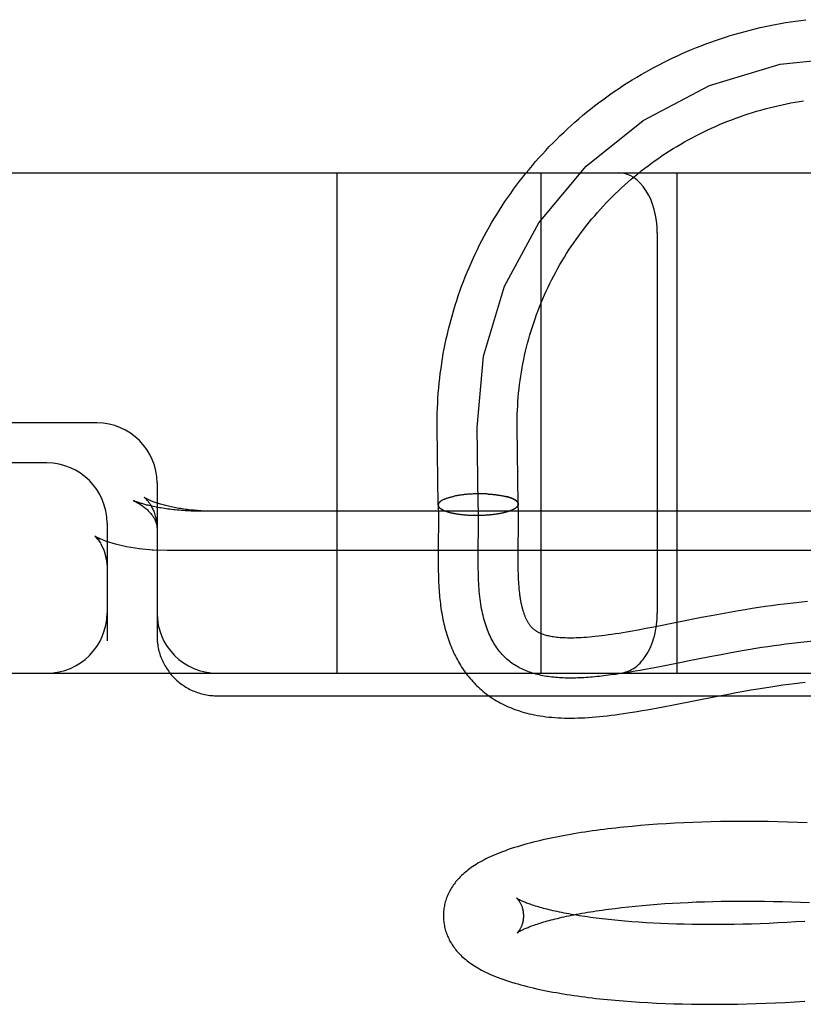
# Model space of a CAD drawing. Header units: inches. Extents: x 0 to 215, y 0 to 139.
# Tile 35 of 96: x 38.551 to 38.747, y 53.293 to 53.539. Entities that reach past the tile are written whole.
import ezdxf

# ---------------------------------------------------------------- set-up
doc = ezdxf.new("R2010")
doc.units = ezdxf.units.IN
doc.header["$LTSCALE"] = 11.804375
doc.header["$MEASUREMENT"] = 0
doc.linetypes.add('HIDDEN', pattern=[0.2, 0.1, -0.1])
doc.layers.add('DEFAULT_2', color=8, linetype='HIDDEN')

msp = doc.modelspace()

# ---------------------------------------------------------------- linework, layer by layer
at = {"layer": 'DEFAULT_2', "color": 8, "linetype": 'HIDDEN'}
for p, q in [((38.29039, 53.50084), (40.60539, 53.50084)), ((38.63039, 53.37584), (38.63039, 53.50084)), ((38.68139, 53.37584), (38.68139, 53.50084)), ((38.71539, 53.37584), (38.71539, 53.50084)), ((38.71039, 53.48584), (38.71039, 53.39084)), ((38.57039, 53.43834), (38.40039, 53.43834)), ((38.6554, 53.4371), (38.65539, 53.43834)), ((38.65565, 53.41783), (38.6554, 53.4371)), ((38.66565, 53.41796), (38.6654, 53.43722)), ((38.6754, 53.43735), (38.67539, 53.43834)), ((38.67565, 53.41808), (38.6754, 53.43735)), ((38.55789, 53.42834), (38.40039, 53.42834)), ((38.58539, 53.42334), (38.58539, 53.38509)), ((38.65667, 53.41903), (38.65739, 53.41937)), ((38.65968, 53.42003), (38.65951, 53.42)), ((38.65984, 53.42007), (38.65966, 53.42003)), ((38.66001, 53.4201), (38.65982, 53.42007)), ((38.66019, 53.42014), (38.65999, 53.4201)), ((38.66036, 53.42017), (38.66016, 53.42013)), ((38.66054, 53.4202), (38.66033, 53.42017)), ((38.66072, 53.42023), (38.66051, 53.4202)), ((38.6609, 53.42026), (38.66068, 53.42023)), ((38.66108, 53.42029), (38.66086, 53.42026)), ((38.66126, 53.42031), (38.66105, 53.42028)), ((38.66145, 53.42034), (38.66123, 53.42031)), ((38.66164, 53.42036), (38.66141, 53.42034)), ((38.66183, 53.42039), (38.6616, 53.42036)), ((38.66202, 53.42041), (38.66179, 53.42039)), ((38.66221, 53.42043), (38.66198, 53.42041)), ((38.66241, 53.42045), (38.66217, 53.42043)), ((38.6626, 53.42047), (38.66236, 53.42045)), ((38.6628, 53.42049), (38.66256, 53.42047)), ((38.663, 53.42051), (38.66276, 53.42049)), ((38.6632, 53.42052), (38.66295, 53.42051)), ((38.6634, 53.42054), (38.66315, 53.42052)), ((38.6636, 53.42055), (38.66335, 53.42054)), ((38.66381, 53.42057), (38.66355, 53.42055)), ((38.66401, 53.42058), (38.66375, 53.42057)), ((38.66421, 53.42059), (38.66395, 53.42058)), ((38.66442, 53.4206), (38.66416, 53.42059)), ((38.66462, 53.42061), (38.66436, 53.4206)), ((38.66483, 53.42062), (38.66456, 53.42061)), ((38.66503, 53.42062), (38.66477, 53.42062)), ((38.66524, 53.42063), (38.66497, 53.42063)), ((38.66545, 53.42063), (38.66518, 53.42063)), ((38.66565, 53.42063), (38.66538, 53.42064)), ((38.66586, 53.42064), (38.66559, 53.42064)), ((38.66607, 53.42064), (38.66579, 53.42064)), ((38.66627, 53.42064), (38.666, 53.42064)), ((38.66648, 53.42064), (38.6662, 53.42064)), ((38.66669, 53.42063), (38.66641, 53.42064)), ((38.66689, 53.42063), (38.66661, 53.42064)), ((38.66709, 53.42062), (38.66682, 53.42064)), ((38.6673, 53.42062), (38.66702, 53.42063)), ((38.6675, 53.42061), (38.66723, 53.42063)), ((38.6677, 53.4206), (38.66743, 53.42062)), ((38.66791, 53.42059), (38.66763, 53.42061)), ((38.66811, 53.42058), (38.66783, 53.4206)), ((38.66803, 53.42059), (38.66823, 53.42058)), ((38.66811, 53.42058), (38.66843, 53.42057)), ((38.66831, 53.42057), (38.66862, 53.42055)), ((38.66851, 53.42056), (38.66882, 53.42054)), ((38.6687, 53.42054), (38.66901, 53.42052)), ((38.6689, 53.42053), (38.66921, 53.42051)), ((38.66909, 53.42051), (38.6694, 53.42049)), ((38.66929, 53.42049), (38.66959, 53.42047)), ((38.66948, 53.42048), (38.66978, 53.42045)), ((38.66967, 53.42046), (38.66996, 53.42043)), ((38.66986, 53.42044), (38.67015, 53.42041)), ((38.67004, 53.42041), (38.67033, 53.42038)), ((38.67023, 53.42039), (38.67051, 53.42036)), ((38.67041, 53.42037), (38.67069, 53.42034)), ((38.67059, 53.42034), (38.67086, 53.42031)), ((38.67077, 53.42032), (38.67104, 53.42028)), ((38.67095, 53.42029), (38.67121, 53.42025)), ((38.67112, 53.42026), (38.67138, 53.42022)), ((38.67129, 53.42023), (38.67155, 53.42019)), ((38.67146, 53.4202), (38.67171, 53.42016)), ((38.67163, 53.42017), (38.67187, 53.42013)), ((38.67179, 53.42014), (38.67203, 53.4201)), ((38.67195, 53.42011), (38.67219, 53.42007)), ((38.67211, 53.42008), (38.67234, 53.42003)), ((38.67227, 53.42004), (38.6725, 53.42)), ((38.67242, 53.42001), (38.67264, 53.41996)), ((38.58018, 53.41867), (38.57949, 53.41896)), ((38.67391, 53.41655), (38.67463, 53.41689)), ((38.65569, 53.41557), (38.6557, 53.41419)), ((38.65895, 53.41589), (38.65913, 53.41585)), ((38.65911, 53.41586), (38.65929, 53.41581)), ((38.65926, 53.41582), (38.65945, 53.41578)), ((38.65943, 53.41579), (38.65962, 53.41575)), ((38.65959, 53.41576), (38.65979, 53.41572)), ((38.65976, 53.41573), (38.65996, 53.41569)), ((38.65993, 53.41569), (38.66013, 53.41566)), ((38.6601, 53.41567), (38.66031, 53.41563)), ((38.66027, 53.41564), (38.66049, 53.4156)), ((38.66045, 53.41561), (38.66067, 53.41557)), ((38.66063, 53.41558), (38.66085, 53.41555)), ((38.66081, 53.41556), (38.66104, 53.41552)), ((38.66099, 53.41553), (38.66122, 53.4155)), ((38.66118, 53.41551), (38.66141, 53.41548)), ((38.66136, 53.41549), (38.6616, 53.41546)), ((38.66155, 53.41547), (38.6618, 53.41544)), ((38.66174, 53.41545), (38.66199, 53.41542)), ((38.66193, 53.41543), (38.66219, 53.4154)), ((38.66213, 53.41541), (38.66239, 53.41538)), ((38.66232, 53.41539), (38.66258, 53.41537)), ((38.66252, 53.41538), (38.66278, 53.41536)), ((38.66272, 53.41536), (38.66299, 53.41534)), ((38.66292, 53.41535), (38.66319, 53.41533)), ((38.66312, 53.41534), (38.66332, 53.41533)), ((38.66319, 53.41533), (38.66352, 53.41532)), ((38.66339, 53.41532), (38.66373, 53.41531)), ((38.6636, 53.41531), (38.66393, 53.4153)), ((38.6638, 53.4153), (38.66414, 53.41529)), ((38.66401, 53.41529), (38.66434, 53.41529)), ((38.66422, 53.41529), (38.66455, 53.41528)), ((38.66443, 53.41528), (38.66476, 53.41528)), ((38.66464, 53.41528), (38.66496, 53.41528)), ((38.66484, 53.41528), (38.66517, 53.41528)), ((38.66505, 53.41527), (38.66538, 53.41528)), ((38.66526, 53.41527), (38.66559, 53.41528)), ((38.66547, 53.41528), (38.6658, 53.41528)), ((38.66568, 53.41528), (38.666, 53.41529)), ((38.6657, 53.41362), (38.6657, 53.41525)), ((38.66589, 53.41528), (38.66621, 53.41529)), ((38.6661, 53.41528), (38.66642, 53.4153)), ((38.66631, 53.41529), (38.66663, 53.4153)), ((38.66652, 53.4153), (38.66683, 53.41531)), ((38.66673, 53.41531), (38.66704, 53.41532)), ((38.66694, 53.41531), (38.66725, 53.41533)), ((38.66715, 53.41532), (38.66745, 53.41535)), ((38.66735, 53.41534), (38.66766, 53.41536)), ((38.66756, 53.41535), (38.66786, 53.41537)), ((38.66777, 53.41536), (38.66806, 53.41539)), ((38.66797, 53.41538), (38.66826, 53.4154)), ((38.66817, 53.41539), (38.66846, 53.41542)), ((38.66838, 53.41541), (38.66866, 53.41544)), ((38.66858, 53.41543), (38.66886, 53.41546)), ((38.66878, 53.41545), (38.66906, 53.41548)), ((38.66898, 53.41547), (38.66925, 53.4155)), ((38.66917, 53.41549), (38.66945, 53.41553)), ((38.66937, 53.41551), (38.66964, 53.41555)), ((38.66956, 53.41554), (38.66983, 53.41557)), ((38.66976, 53.41556), (38.67002, 53.4156)), ((38.66995, 53.41559), (38.6702, 53.41563)), ((38.67013, 53.41561), (38.67039, 53.41566)), ((38.67032, 53.41564), (38.67057, 53.41568)), ((38.67051, 53.41567), (38.67075, 53.41571)), ((38.67069, 53.4157), (38.67093, 53.41575)), ((38.67087, 53.41573), (38.6711, 53.41578)), ((38.67105, 53.41576), (38.67128, 53.41581)), ((38.67122, 53.4158), (38.67145, 53.41584)), ((38.67139, 53.41583), (38.67162, 53.41588)), ((38.67157, 53.41587), (38.67178, 53.41592)), ((38.67173, 53.4159), (38.67195, 53.41595)), ((38.6719, 53.41594), (38.67211, 53.41599)), ((38.67206, 53.41598), (38.67226, 53.41603)), ((38.67222, 53.41601), (38.67242, 53.41607)), ((38.67238, 53.41605), (38.67257, 53.41611)), ((38.67253, 53.41609), (38.67272, 53.41615)), ((38.67272, 53.41615), (38.67286, 53.41619)), ((38.67297, 53.41622), (38.67315, 53.41627)), ((38.67311, 53.41626), (38.67328, 53.41632)), ((38.67325, 53.41631), (38.67342, 53.41636)), ((38.67339, 53.41635), (38.67355, 53.41641)), ((38.67352, 53.4164), (38.67367, 53.41645)), ((38.67365, 53.41644), (38.67379, 53.4165)), ((38.67377, 53.41649), (38.67391, 53.41655)), ((38.6757, 53.41452), (38.67569, 53.41596)), ((38.6757, 53.41317), (38.6757, 53.41452)), ((38.57289, 53.41334), (38.57289, 53.38394)), ((38.6557, 53.41419), (38.6557, 53.41273)), ((38.66569, 53.41139), (38.6657, 53.41362)), ((38.67569, 53.41126), (38.6757, 53.41317)), ((38.57021, 53.40982), (38.56984, 53.41004)), ((38.57029, 53.40977), (38.57019, 53.40983)), ((38.57117, 53.40934), (38.57029, 53.40977)), ((38.66566, 53.40764), (38.66569, 53.41139)), ((38.67566, 53.40837), (38.67569, 53.41126)), ((38.575, 53.40802), (38.57278, 53.4087)), ((38.58099, 53.40687), (38.57772, 53.40739)), ((38.58439, 53.40655), (38.58084, 53.40689)), ((38.66564, 53.4054), (38.66566, 53.40764)), ((38.67564, 53.40573), (38.67566, 53.40837)), ((38.58789, 53.40645), (38.5842, 53.40657)), ((38.80789, 53.40645), (38.58789, 53.40645)), ((38.65564, 53.40577), (38.65564, 53.40423)), ((38.66564, 53.40393), (38.66564, 53.4054)), ((38.67564, 53.40425), (38.67564, 53.40573)), ((38.65564, 53.40423), (38.65565, 53.40272)), ((38.66565, 53.40247), (38.66564, 53.40393)), ((38.67565, 53.4033), (38.67564, 53.40425)), ((38.67565, 53.40239), (38.67565, 53.4033)), ((38.67567, 53.4015), (38.67565, 53.40239)), ((38.67569, 53.40066), (38.67567, 53.4015)), ((38.73574, 53.39221), (38.73408, 53.39195)), ((38.73737, 53.39245), (38.73574, 53.39221)), ((38.73897, 53.39268), (38.73737, 53.39245)), ((38.74054, 53.39289), (38.73897, 53.39268)), ((38.74208, 53.39308), (38.74054, 53.39289)), ((38.74359, 53.39326), (38.74208, 53.39308)), ((38.74507, 53.39343), (38.74359, 53.39326)), ((38.74653, 53.39358), (38.74507, 53.39343)), ((38.74797, 53.39371), (38.74653, 53.39358)), ((38.72148, 53.38969), (38.70956, 53.38734)), ((38.72433, 53.39024), (38.72148, 53.38969)), ((38.7271, 53.39075), (38.72433, 53.39024)), ((38.72889, 53.39107), (38.7271, 53.39075)), ((38.73065, 53.39138), (38.72889, 53.39107)), ((38.73238, 53.39167), (38.73065, 53.39138)), ((38.73408, 53.39195), (38.73238, 53.39167)), ((38.70956, 53.38734), (38.70757, 53.38696)), ((38.70757, 53.38696), (38.70559, 53.38659)), ((38.73801, 53.38243), (38.73653, 53.38221)), ((38.7395, 53.38265), (38.73801, 53.38243)), ((38.741, 53.38286), (38.7395, 53.38265)), ((38.74251, 53.38306), (38.741, 53.38286)), ((38.74402, 53.38324), (38.74251, 53.38306)), ((38.58569, 53.38214), (38.58578, 53.38175)), ((38.7235, 53.37989), (38.71794, 53.3788)), ((38.72633, 53.38044), (38.7235, 53.37989)), ((38.72848, 53.38084), (38.72633, 53.38044)), ((38.73065, 53.38123), (38.72848, 53.38084)), ((38.73211, 53.38148), (38.73065, 53.38123)), ((38.73357, 53.38173), (38.73211, 53.38148)), ((38.73505, 53.38197), (38.73357, 53.38173)), ((38.73653, 53.38221), (38.73505, 53.38197)), ((38.7119, 53.37761), (38.70929, 53.37711)), ((38.71726, 53.37866), (38.7119, 53.37761)), ((38.71794, 53.3788), (38.71726, 53.37866)), ((38.40039, 53.37584), (40.60539, 53.37584)), ((38.70239, 53.37589), (38.70118, 53.3757)), ((38.70361, 53.37609), (38.70239, 53.37589)), ((38.70485, 53.3763), (38.70361, 53.37609)), ((38.7061, 53.37652), (38.70485, 53.3763)), ((38.70737, 53.37675), (38.7061, 53.37652)), ((38.70929, 53.37711), (38.70737, 53.37675)), ((38.73717, 53.37219), (38.73876, 53.37243)), ((38.73876, 53.37243), (38.7403, 53.37266)), ((38.7403, 53.37266), (38.74179, 53.37288)), ((38.74179, 53.37288), (38.74324, 53.37307)), ((38.74324, 53.37307), (38.74465, 53.37325)), ((38.74465, 53.37325), (38.74602, 53.37341)), ((38.74602, 53.37341), (38.74734, 53.37356)), ((38.60039, 53.37017), (38.82123, 53.37017)), ((38.71446, 53.36792), (38.72505, 53.37001)), ((38.72505, 53.37001), (38.72816, 53.3706)), ((38.72816, 53.3706), (38.73012, 53.37097)), ((38.73012, 53.37097), (38.732, 53.37131)), ((38.732, 53.37131), (38.7338, 53.37163)), ((38.7338, 53.37163), (38.73552, 53.37192)), ((38.73552, 53.37192), (38.73717, 53.37219)), ((38.71186, 53.36741), (38.71446, 53.36792)), ((38.71043, 53.33806), (38.70829, 53.3379)), ((38.7126, 53.3382), (38.71043, 53.33806)), ((38.7148, 53.33833), (38.7126, 53.3382)), ((38.71702, 53.33844), (38.7148, 53.33833)), ((38.71927, 53.33854), (38.71702, 53.33844)), ((38.72155, 53.33862), (38.71927, 53.33854)), ((38.72385, 53.33868), (38.72155, 53.33862)), ((38.72617, 53.33873), (38.72385, 53.33868)), ((38.72852, 53.33876), (38.72617, 53.33873)), ((38.73088, 53.33878), (38.72852, 53.33876)), ((38.73326, 53.33878), (38.73088, 53.33878)), ((38.73566, 53.33877), (38.73326, 53.33878)), ((38.73808, 53.33874), (38.73566, 53.33877)), ((38.74051, 53.33869), (38.73808, 53.33874)), ((38.74295, 53.33863), (38.74051, 53.33869)), ((38.74541, 53.33855), (38.74295, 53.33863)), ((38.74788, 53.33845), (38.74541, 53.33855)), ((38.7041, 53.33755), (38.70205, 53.33735)), ((38.70618, 53.33773), (38.7041, 53.33755)), ((38.70829, 53.3379), (38.70618, 53.33773)), ((38.71225, 53.31823), (38.71418, 53.31835)), ((38.71418, 53.31835), (38.71614, 53.31846)), ((38.71614, 53.31846), (38.71813, 53.31856)), ((38.71813, 53.31856), (38.72015, 53.31865)), ((38.72015, 53.31865), (38.7222, 53.31872)), ((38.7222, 53.31872), (38.72427, 53.31878)), ((38.72427, 53.31878), (38.72638, 53.31882)), ((38.72638, 53.31882), (38.7285, 53.31885)), ((38.7285, 53.31885), (38.73065, 53.31887)), ((38.73065, 53.31887), (38.73282, 53.31888)), ((38.73282, 53.31888), (38.73501, 53.31887)), ((38.73501, 53.31887), (38.73722, 53.31884)), ((38.73722, 53.31884), (38.73944, 53.3188)), ((38.73944, 53.3188), (38.74168, 53.31875)), ((38.74168, 53.31875), (38.74393, 53.31868)), ((38.74393, 53.31868), (38.74619, 53.31859)), ((38.74619, 53.31859), (38.74846, 53.3185)), ((38.69983, 53.31706), (38.70148, 53.31726)), ((38.70148, 53.31726), (38.70317, 53.31745)), ((38.70317, 53.31745), (38.70491, 53.31762)), ((38.70491, 53.31762), (38.70669, 53.31779)), ((38.70669, 53.31779), (38.70851, 53.31795)), ((38.70851, 53.31795), (38.71036, 53.31809)), ((38.71036, 53.31809), (38.71225, 53.31823)), ((38.70404, 53.31372), (38.70232, 53.31386)), ((38.7058, 53.31359), (38.70404, 53.31372)), ((38.7076, 53.31347), (38.7058, 53.31359)), ((38.70944, 53.31337), (38.7076, 53.31347)), ((38.74055, 53.3134), (38.73832, 53.3133)), ((38.74279, 53.31352), (38.74055, 53.3134)), ((38.74504, 53.31365), (38.74279, 53.31352)), ((38.7473, 53.3138), (38.74504, 53.31365)), ((38.71131, 53.31328), (38.70944, 53.31337)), ((38.71322, 53.3132), (38.71131, 53.31328)), ((38.71516, 53.31313), (38.71322, 53.3132)), ((38.71714, 53.31307), (38.71516, 53.31313)), ((38.71914, 53.31303), (38.71714, 53.31307)), ((38.72118, 53.313), (38.71914, 53.31303)), ((38.72324, 53.31299), (38.72118, 53.313)), ((38.72533, 53.31299), (38.72324, 53.31299)), ((38.72744, 53.31301), (38.72533, 53.31299)), ((38.72958, 53.31303), (38.72744, 53.31301)), ((38.73174, 53.31308), (38.72958, 53.31303)), ((38.73391, 53.31314), (38.73174, 53.31308)), ((38.73611, 53.31321), (38.73391, 53.31314)), ((38.73832, 53.3133), (38.73611, 53.31321)), ((38.70392, 53.29376), (38.70598, 53.29363)), ((38.74479, 53.29369), (38.74723, 53.29384)), ((38.70598, 53.29363), (38.70807, 53.2935)), ((38.70807, 53.2935), (38.71019, 53.2934)), ((38.71019, 53.2934), (38.71233, 53.29331)), ((38.71233, 53.29331), (38.71451, 53.29323)), ((38.71451, 53.29323), (38.71671, 53.29317)), ((38.71671, 53.29317), (38.71893, 53.29312)), ((38.71893, 53.29312), (38.72118, 53.29309)), ((38.72118, 53.29309), (38.72346, 53.29308)), ((38.72346, 53.29308), (38.72576, 53.29308)), ((38.72576, 53.29308), (38.72807, 53.2931)), ((38.72807, 53.2931), (38.73041, 53.29314)), ((38.73041, 53.29314), (38.73277, 53.29319)), ((38.73277, 53.29319), (38.73514, 53.29326)), ((38.73514, 53.29326), (38.73753, 53.29334)), ((38.73753, 53.29334), (38.73994, 53.29344)), ((38.73994, 53.29344), (38.74236, 53.29356)), ((38.74236, 53.29356), (38.74479, 53.29369))]:
    msp.add_line(p, q, dxfattribs=at)
for points in [[(38.65539, 53.43834), (38.6554, 53.43958), (38.65543, 53.44083), (38.65547, 53.44207), (38.65552, 53.44331), (38.65559, 53.44455), (38.65568, 53.44579), (38.65578, 53.44703), (38.6559, 53.44827), (38.65603, 53.44951), (38.65618, 53.45074), (38.65635, 53.45198), (38.65653, 53.45321), (38.65672, 53.45444), (38.65693, 53.45566), (38.65716, 53.45689), (38.6574, 53.45811), (38.65766, 53.45933), (38.65794, 53.46054), (38.65822, 53.46176), (38.65853, 53.46297), (38.65885, 53.46417), (38.65918, 53.46537), (38.65953, 53.46657), (38.6599, 53.46776), (38.66028, 53.46895), (38.66067, 53.47013), (38.66108, 53.47131), (38.66151, 53.47249), (38.66195, 53.47366), (38.66241, 53.47482), (38.66287, 53.47598), (38.66336, 53.47713), (38.66386, 53.47828), (38.66437, 53.47942), (38.6649, 53.48055), (38.66544, 53.48168), (38.666, 53.48281), (38.66657, 53.48392), (38.66715, 53.48503), (38.66775, 53.48613), (38.66837, 53.48723), (38.66899, 53.48831), (38.66963, 53.48939), (38.67029, 53.49047), (38.67096, 53.49153), (38.67164, 53.49259), (38.67233, 53.49364), (38.67304, 53.49468), (38.67376, 53.49571), (38.67449, 53.49673), (38.67524, 53.49775), (38.676, 53.49875), (38.67677, 53.49975), (38.67756, 53.50073), (38.67836, 53.50171), (38.67917, 53.50268), (38.67999, 53.50364), (38.68083, 53.50459), (38.68167, 53.50553), (38.68253, 53.50646), (38.6834, 53.50738), (38.68428, 53.50828), (38.68518, 53.50918), (38.68608, 53.51007), (38.687, 53.51095), (38.68793, 53.51181), (38.68886, 53.51267), (38.68981, 53.51351), (38.69077, 53.51434), (38.69174, 53.51516), (38.69272, 53.51597), (38.69371, 53.51677), (38.69472, 53.51756), (38.69573, 53.51833), (38.69675, 53.51909), (38.69778, 53.51984), (38.69882, 53.52058), (38.69987, 53.5213), (38.70093, 53.52202), (38.70199, 53.52272), (38.70307, 53.5234), (38.70415, 53.52408), (38.70525, 53.52474), (38.70635, 53.52539), (38.70746, 53.52602), (38.70858, 53.52665), (38.7097, 53.52725), (38.71084, 53.52785), (38.71198, 53.52843), (38.71313, 53.529), (38.71428, 53.52956), (38.71544, 53.5301), (38.71661, 53.53062), (38.71779, 53.53114), (38.71897, 53.53164), (38.72016, 53.53212), (38.72136, 53.53259), (38.72256, 53.53305), (38.72376, 53.53349), (38.72497, 53.53392), (38.72619, 53.53433), (38.72742, 53.53473), (38.72864, 53.53512), (38.72988, 53.53549), (38.73111, 53.53584), (38.73235, 53.53618), (38.7336, 53.53651), (38.73485, 53.53682), (38.7361, 53.53712), (38.73736, 53.5374), (38.73862, 53.53766), (38.73989, 53.53791), (38.74115, 53.53815), (38.74242, 53.53837), (38.7437, 53.53858), (38.74497, 53.53877), (38.74625, 53.53894), (38.74753, 53.5391)], [(38.6654, 53.43722), (38.66699, 53.45502), (38.67225, 53.47248), (38.68081, 53.48832), (38.69264, 53.50249), (38.70686, 53.51395), (38.72343, 53.52266), (38.74113, 53.52797), (38.7599, 53.52987), (38.77836, 53.52822), (38.79644, 53.52302), (38.81283, 53.51467), (38.82745, 53.50317), (38.83925, 53.48939), (38.84816, 53.47337), (38.85355, 53.45628), (38.85539, 53.43802)], [(38.67539, 53.43834), (38.6754, 53.43947), (38.67542, 53.44053), (38.67546, 53.44158), (38.67551, 53.44264), (38.67558, 53.4437), (38.67566, 53.44475), (38.67575, 53.44581), (38.67586, 53.44686), (38.67598, 53.44791), (38.67612, 53.44896), (38.67627, 53.45001), (38.67644, 53.45106), (38.67661, 53.4521), (38.67681, 53.45315), (38.67702, 53.45418), (38.67724, 53.45522), (38.67747, 53.45626), (38.67772, 53.45729), (38.67798, 53.45831), (38.67826, 53.45934), (38.67855, 53.46036), (38.67886, 53.46138), (38.67918, 53.46239), (38.67951, 53.4634), (38.67985, 53.4644), (38.68021, 53.4654), (38.68059, 53.4664), (38.68097, 53.46739), (38.68137, 53.46837), (38.68179, 53.46935), (38.68221, 53.47033), (38.68265, 53.4713), (38.6831, 53.47226), (38.68357, 53.47322), (38.68405, 53.47417), (38.68454, 53.47512), (38.68504, 53.47606), (38.68556, 53.47699), (38.68608, 53.47792), (38.68663, 53.47884), (38.68718, 53.47975), (38.68774, 53.48066), (38.68832, 53.48156), (38.68891, 53.48245), (38.68951, 53.48334), (38.69013, 53.48421), (38.69075, 53.48508), (38.69139, 53.48595), (38.69204, 53.4868), (38.6927, 53.48764), (38.69337, 53.48848), (38.69405, 53.48931), (38.69475, 53.49013), (38.69545, 53.49094), (38.69617, 53.49174), (38.69689, 53.49253), (38.69763, 53.49332), (38.69838, 53.49409), (38.69913, 53.49486), (38.6999, 53.49561), (38.70068, 53.49636), (38.70147, 53.4971), (38.70227, 53.49782), (38.70307, 53.49854), (38.70389, 53.49924), (38.70472, 53.49994), (38.70555, 53.50063), (38.7064, 53.5013), (38.70725, 53.50197), (38.70811, 53.50262), (38.70898, 53.50326), (38.70986, 53.5039), (38.71075, 53.50452), (38.71165, 53.50513), (38.71255, 53.50573), (38.71346, 53.50631), (38.71438, 53.50689), (38.71531, 53.50745), (38.71625, 53.50801), (38.71719, 53.50855), (38.71814, 53.50908), (38.71909, 53.5096), (38.72006, 53.5101), (38.72103, 53.5106), (38.722, 53.51108), (38.72299, 53.51155), (38.72398, 53.51201), (38.72497, 53.51245), (38.72597, 53.51288), (38.72698, 53.5133), (38.72799, 53.51371), (38.72901, 53.51411), (38.73003, 53.51449), (38.73106, 53.51486), (38.7321, 53.51522), (38.73313, 53.51556), (38.73418, 53.51589), (38.73522, 53.51621), (38.73627, 53.51652), (38.73733, 53.51681), (38.73839, 53.51709), (38.73945, 53.51735), (38.74051, 53.51761), (38.74158, 53.51785), (38.74265, 53.51807), (38.74373, 53.51829), (38.74481, 53.51849), (38.74589, 53.51867), (38.74697, 53.51885)], [(38.58222, 53.41972), (38.58221, 53.41972), (38.58221, 53.41972), (38.58221, 53.41972), (38.58222, 53.41971), (38.58224, 53.4197), (38.58227, 53.41968), (38.5823, 53.41965), (38.58234, 53.41961), (38.58239, 53.41957), (38.58244, 53.41953), (38.5825, 53.41947), (38.58256, 53.41941), (38.58264, 53.41933), (38.58271, 53.41926), (38.58279, 53.41917), (38.58288, 53.41907), (38.58297, 53.41896), (38.58307, 53.41885), (38.58317, 53.41872), (38.58327, 53.41859), (38.58338, 53.41844), (38.58349, 53.41829), (38.58361, 53.41812), (38.58372, 53.41794), (38.58384, 53.41774), (38.58396, 53.41754), (38.58408, 53.41732), (38.5842, 53.41709), (38.58432, 53.41684), (38.58443, 53.41658), (38.58455, 53.41631), (38.58466, 53.41602), (38.58477, 53.41572), (38.58487, 53.41541), (38.58496, 53.41509), (38.58505, 53.41475), (38.58513, 53.41441), (38.5852, 53.41405), (38.58526, 53.41369), (38.58531, 53.41331), (38.58535, 53.41294), (38.58538, 53.41255), (38.58539, 53.41216), (38.58539, 53.4119)], [(38.59989, 53.41626), (38.59956, 53.41626), (38.5991, 53.41626), (38.59864, 53.41627), (38.59819, 53.41628), (38.59773, 53.4163), (38.59728, 53.41632), (38.59683, 53.41634), (38.59638, 53.41637), (38.59593, 53.4164), (38.59549, 53.41643), (38.59505, 53.41647), (38.59461, 53.41651), (38.59417, 53.41655), (38.59374, 53.41659), (38.59331, 53.41664), (38.59289, 53.4167), (38.59247, 53.41675), (38.59206, 53.41681), (38.59165, 53.41687), (38.59124, 53.41694), (38.59084, 53.417), (38.59045, 53.41707), (38.59006, 53.41714), (38.58968, 53.41722), (38.58931, 53.41729), (38.58894, 53.41737), (38.58858, 53.41745), (38.58823, 53.41753), (38.58788, 53.41761), (38.58754, 53.4177), (38.58722, 53.41778), (38.5869, 53.41787), (38.58659, 53.41796), (38.58629, 53.41805), (38.586, 53.41813), (38.58571, 53.41822), (38.58544, 53.41831), (38.58518, 53.4184), (38.58493, 53.41849), (38.58469, 53.41857), (38.58446, 53.41866), (38.58424, 53.41874), (38.58404, 53.41882), (38.58384, 53.4189), (38.58366, 53.41898), (38.58349, 53.41905), (38.58333, 53.41913), (38.58318, 53.4192), (38.58304, 53.41926), (38.58291, 53.41932), (38.5828, 53.41938), (38.58269, 53.41944), (38.5826, 53.41949), (38.58251, 53.41953), (38.58244, 53.41958), (38.58238, 53.41961), (38.58233, 53.41964), (38.58228, 53.41967), (38.58225, 53.41969), (38.58223, 53.41971), (38.58222, 53.41972)], [(38.65696, 53.41918), (38.65686, 53.41913), (38.65676, 53.41908), (38.65667, 53.41903)], [(38.6574, 53.41937), (38.65728, 53.41933), (38.65717, 53.41928), (38.65706, 53.41923)], [(38.65739, 53.41937), (38.65751, 53.41942), (38.65763, 53.41947), (38.65776, 53.41951), (38.65788, 53.41955), (38.65802, 53.4196), (38.65815, 53.41964), (38.65829, 53.41968), (38.65843, 53.41973), (38.65857, 53.41977), (38.65872, 53.41981), (38.65887, 53.41985), (38.65902, 53.41989), (38.65917, 53.41992), (38.65933, 53.41996), (38.65949, 53.42)], [(38.67257, 53.41997), (38.67279, 53.41992), (38.67293, 53.41988), (38.67307, 53.41985), (38.67321, 53.41981), (38.67334, 53.41977), (38.67347, 53.41972), (38.6736, 53.41968), (38.67372, 53.41964), (38.67384, 53.4196), (38.67396, 53.41955), (38.67407, 53.41951), (38.67418, 53.41946), (38.67428, 53.41942), (38.67438, 53.41937), (38.67448, 53.41932), (38.67458, 53.41928), (38.67467, 53.41923), (38.67476, 53.41918), (38.67484, 53.41913), (38.67492, 53.41908), (38.67499, 53.41903), (38.67506, 53.41898), (38.67513, 53.41893), (38.6752, 53.41887), (38.67526, 53.41882), (38.67531, 53.41877), (38.67536, 53.41872), (38.67541, 53.41866), (38.67545, 53.41861), (38.67549, 53.41856), (38.67553, 53.4185), (38.67556, 53.41845), (38.67558, 53.4184), (38.67561, 53.41834), (38.67562, 53.41829), (38.67564, 53.41823), (38.67565, 53.41818), (38.67565, 53.41812)], [(38.67565, 53.41808), (38.67564, 53.41813), (38.67564, 53.41818), (38.67563, 53.41824), (38.67561, 53.41829), (38.67559, 53.41835), (38.67557, 53.4184), (38.67554, 53.41846), (38.67551, 53.41851), (38.67547, 53.41857), (38.67543, 53.41862), (38.67539, 53.41867), (38.67534, 53.41873), (38.67529, 53.41878), (38.67523, 53.41883), (38.67517, 53.41888), (38.6751, 53.41894), (38.67503, 53.41899), (38.67496, 53.41904), (38.67488, 53.41909), (38.6748, 53.41914), (38.67472, 53.41919), (38.67463, 53.41924), (38.67454, 53.41929), (38.67444, 53.41933), (38.67434, 53.41938), (38.67424, 53.41943), (38.67413, 53.41947), (38.67402, 53.41952), (38.6739, 53.41956), (38.67379, 53.41961), (38.67366, 53.41965), (38.67354, 53.41969), (38.67341, 53.41974), (38.67328, 53.41978), (38.67314, 53.41982), (38.67301, 53.41986), (38.67286, 53.41989), (38.67272, 53.41993)], [(38.57949, 53.41896), (38.57972, 53.41884), (38.57999, 53.41871), (38.58025, 53.41856), (38.58051, 53.41842), (38.58076, 53.41827), (38.58101, 53.41812), (38.58125, 53.41796), (38.58149, 53.4178), (38.58172, 53.41764), (38.58195, 53.41748), (38.58217, 53.41731), (38.58238, 53.41713), (38.58259, 53.41696), (38.5828, 53.41678), (38.58299, 53.4166), (38.58318, 53.41642), (38.58336, 53.41624), (38.58354, 53.41605), (38.5837, 53.41586), (38.58386, 53.41568), (38.58401, 53.41549), (38.58416, 53.4153), (38.58429, 53.41511), (38.58442, 53.41493), (38.58453, 53.41474), (38.58464, 53.41455), (38.58474, 53.41437), (38.58484, 53.41419), (38.58492, 53.41401), (38.585, 53.41383), (38.58507, 53.41365), (38.58513, 53.41347), (38.58519, 53.4133), (38.58524, 53.41312), (38.58528, 53.41295), (38.58531, 53.41277), (38.58534, 53.4126), (38.58537, 53.41242), (38.58538, 53.41224), (38.58539, 53.41206), (38.58539, 53.4119)], [(38.82089, 53.41626), (38.59653, 53.41626), (38.59601, 53.41627), (38.59549, 53.41627), (38.59497, 53.41629), (38.59445, 53.4163), (38.59393, 53.41632), (38.59342, 53.41635), (38.59291, 53.41638), (38.59241, 53.41641), (38.59191, 53.41644), (38.59141, 53.41648), (38.59092, 53.41652), (38.59043, 53.41657), (38.58995, 53.41662), (38.58948, 53.41667), (38.58901, 53.41672), (38.58855, 53.41678), (38.5881, 53.41684), (38.58766, 53.4169), (38.58722, 53.41697), (38.5868, 53.41704), (38.58638, 53.4171), (38.58598, 53.41717), (38.58558, 53.41725), (38.5852, 53.41732), (38.58482, 53.41739), (38.58446, 53.41747), (38.58411, 53.41754), (38.58377, 53.41762), (38.58345, 53.4177), (38.58314, 53.41777), (38.58285, 53.41784), (38.58258, 53.41791), (38.58231, 53.41799), (38.58206, 53.41805), (38.58183, 53.41812), (38.58161, 53.41819), (38.5814, 53.41825), (38.5812, 53.41831), (38.58101, 53.41837), (38.58084, 53.41843), (38.58068, 53.41849), (38.58053, 53.41854), (38.58039, 53.41859), (38.58026, 53.41864), (38.58018, 53.41867)], [(38.65667, 53.41903), (38.65658, 53.41898), (38.65649, 53.41893), (38.65641, 53.41887), (38.65633, 53.41882), (38.65626, 53.41877), (38.65619, 53.41872), (38.65613, 53.41866), (38.65607, 53.41861), (38.65601, 53.41855), (38.65596, 53.4185), (38.65591, 53.41844), (38.65586, 53.41839), (38.65582, 53.41833), (38.65579, 53.41828), (38.65575, 53.41822), (38.65573, 53.41817), (38.6557, 53.41811), (38.65569, 53.41806), (38.65567, 53.418), (38.65566, 53.41794), (38.65565, 53.41789), (38.65565, 53.41783), (38.65565, 53.41782)], [(38.65606, 53.41861), (38.65601, 53.41856), (38.65595, 53.4185), (38.65591, 53.41845), (38.65586, 53.41839), (38.65582, 53.41834), (38.65578, 53.41828), (38.65575, 53.41823), (38.65572, 53.41817), (38.6557, 53.41812), (38.65568, 53.41806), (38.65567, 53.418), (38.65566, 53.41795), (38.65565, 53.41789), (38.65565, 53.41784)], [(38.65565, 53.41783), (38.65565, 53.41778), (38.65566, 53.41773), (38.65567, 53.41767), (38.65568, 53.41761), (38.6557, 53.41756), (38.65573, 53.4175), (38.65575, 53.41745), (38.65579, 53.41739), (38.65582, 53.41734), (38.65587, 53.41728)], [(38.65565, 53.41782), (38.65566, 53.41778), (38.65566, 53.41772), (38.65568, 53.41766), (38.65569, 53.41761), (38.65571, 53.41755), (38.65574, 53.4175), (38.65576, 53.41744), (38.6558, 53.41739), (38.65584, 53.41733), (38.65588, 53.41728), (38.65592, 53.41723), (38.65597, 53.41717), (38.65603, 53.41712), (38.65609, 53.41707), (38.65615, 53.41701), (38.65621, 53.41696), (38.65629, 53.41691), (38.65636, 53.41686), (38.65644, 53.41681), (38.65652, 53.41676)], [(38.65565, 53.41782), (38.65566, 53.41746), (38.65568, 53.41686), (38.65569, 53.41622), (38.65569, 53.41557)], [(38.65643, 53.41681), (38.65652, 53.41676), (38.6566, 53.41671), (38.65669, 53.41666), (38.65679, 53.41661), (38.65689, 53.41656), (38.65699, 53.41651), (38.6571, 53.41646), (38.65721, 53.41642), (38.65732, 53.41637), (38.65744, 53.41633), (38.65757, 53.41628), (38.65769, 53.41624), (38.65782, 53.4162), (38.65795, 53.41615), (38.65809, 53.41611), (38.65823, 53.41607), (38.65837, 53.41603), (38.65851, 53.41599), (38.65866, 53.41596), (38.65882, 53.41592), (38.65897, 53.41588)], [(38.6657, 53.41525), (38.66569, 53.41606), (38.66568, 53.41686), (38.66566, 53.41765), (38.66564, 53.41844)], [(38.67434, 53.41673), (38.67444, 53.41678), (38.67454, 53.41683), (38.67463, 53.41689)], [(38.67463, 53.41689), (38.67472, 53.41694), (38.6748, 53.41699), (38.67488, 53.41704), (38.67496, 53.41709), (38.67503, 53.41714), (38.6751, 53.4172), (38.67517, 53.41725), (38.67523, 53.4173), (38.67529, 53.41736), (38.67534, 53.41741), (38.67539, 53.41747), (38.67543, 53.41752), (38.67547, 53.41758), (38.67551, 53.41763), (38.67554, 53.41769), (38.67557, 53.41774), (38.67559, 53.4178), (38.67561, 53.41785), (38.67563, 53.41791), (38.67564, 53.41796), (38.67564, 53.41802), (38.67565, 53.41807)], [(38.67565, 53.4181), (38.67565, 53.41807), (38.67565, 53.41801), (38.67564, 53.41796), (38.67563, 53.4179), (38.67562, 53.41785), (38.6756, 53.41779), (38.67557, 53.41774), (38.67554, 53.41768), (38.67551, 53.41763), (38.67548, 53.41757), (38.67543, 53.41752), (38.67539, 53.41746), (38.67534, 53.41741), (38.67529, 53.41736), (38.67523, 53.4173), (38.67517, 53.41725)], [(38.67569, 53.41596), (38.67568, 53.41672), (38.67567, 53.4175), (38.67565, 53.4181)], [(38.67268, 53.41613), (38.67283, 53.41618), (38.67301, 53.41623)], [(38.67389, 53.41654), (38.67401, 53.41659), (38.67412, 53.41663), (38.67423, 53.41668)], [(38.6557, 53.41273), (38.65567, 53.4089), (38.65564, 53.40577)], [(38.56984, 53.41004), (38.57, 53.4099), (38.57055, 53.40932)], [(38.56998, 53.40992), (38.57053, 53.40935), (38.57135, 53.40819)], [(38.57278, 53.4087), (38.57115, 53.40935), (38.57026, 53.40979)], [(38.57136, 53.40818), (38.5722, 53.40639), (38.5728, 53.40393), (38.57289, 53.40248)], [(38.5778, 53.40738), (38.57501, 53.40802), (38.57276, 53.40871)], [(38.57219, 53.40644), (38.57278, 53.40405), (38.57289, 53.40247)], [(38.65565, 53.40272), (38.65566, 53.40198), (38.65567, 53.40124), (38.65569, 53.40053), (38.65571, 53.39982), (38.65573, 53.39913), (38.65576, 53.39846), (38.65579, 53.39781), (38.65583, 53.39717), (38.65587, 53.39656), (38.65591, 53.39597), (38.65596, 53.3954), (38.65601, 53.39485), (38.65606, 53.39431), (38.65612, 53.39377), (38.65619, 53.39323), (38.65626, 53.39266), (38.65634, 53.39208), (38.65643, 53.39149), (38.65653, 53.39091), (38.65663, 53.39034), (38.65673, 53.38978), (38.65684, 53.38923), (38.65696, 53.38869), (38.65708, 53.38815), (38.6572, 53.38762), (38.65734, 53.38709), (38.65748, 53.38656), (38.65763, 53.38603), (38.65778, 53.38551), (38.65794, 53.38499), (38.65811, 53.38447), (38.65829, 53.38396), (38.65847, 53.38345), (38.65866, 53.38295), (38.65886, 53.38245), (38.65906, 53.38196), (38.65927, 53.38147), (38.65949, 53.38099), (38.65972, 53.38051), (38.65995, 53.38004), (38.66019, 53.37958), (38.66044, 53.37912), (38.66069, 53.37867), (38.66095, 53.37822), (38.66122, 53.37778), (38.66149, 53.37735), (38.66177, 53.37692), (38.66206, 53.3765), (38.66235, 53.37609), (38.66266, 53.37568), (38.66297, 53.37528), (38.66328, 53.37488), (38.6636, 53.3745), (38.66393, 53.37412), (38.66427, 53.37374), (38.66462, 53.37337), (38.66497, 53.37301), (38.66533, 53.37266), (38.66569, 53.37231), (38.66607, 53.37197), (38.66645, 53.37163), (38.66684, 53.3713), (38.66723, 53.37098), (38.66764, 53.37067), (38.66805, 53.37036), (38.66847, 53.37006), (38.66889, 53.36977), (38.66933, 53.36948), (38.66978, 53.3692), (38.67023, 53.36893), (38.67069, 53.36866), (38.67117, 53.3684), (38.67165, 53.36815), (38.67214, 53.3679), (38.67265, 53.36766), (38.67316, 53.36743), (38.67369, 53.36721), (38.67423, 53.36699), (38.67479, 53.36678), (38.67536, 53.36658), (38.67594, 53.36638), (38.67654, 53.3662), (38.67715, 53.36602), (38.67778, 53.36585), (38.67842, 53.36569), (38.67908, 53.36554), (38.67975, 53.3654), (38.68044, 53.36527), (38.68113, 53.36515), (38.68185, 53.36505), (38.68257, 53.36495), (38.68331, 53.36486), (38.68407, 53.36479), (38.68483, 53.36473), (38.68561, 53.36468), (38.6864, 53.36464), (38.68721, 53.36461), (38.68802, 53.3646), (38.68885, 53.36459), (38.68969, 53.3646), (38.69054, 53.36462), (38.69141, 53.36465), (38.69229, 53.36469), (38.69318, 53.36474), (38.69409, 53.36481), (38.69501, 53.36488), (38.69594, 53.36497), (38.6969, 53.36506), (38.69787, 53.36517), (38.69885, 53.36529), (38.69986, 53.36542), (38.70089, 53.36556), (38.70195, 53.36571), (38.70304, 53.36587), (38.70418, 53.36605), (38.70538, 53.36625), (38.70662, 53.36646), (38.7079, 53.36668), (38.70921, 53.36692), (38.71186, 53.36741)], [(38.70118, 53.3757), (38.69999, 53.37553), (38.69939, 53.37545), (38.69881, 53.37537), (38.69822, 53.37529), (38.69764, 53.37522), (38.69707, 53.37515), (38.69649, 53.37508), (38.69592, 53.37502), (38.69536, 53.37496), (38.6948, 53.3749), (38.69424, 53.37485), (38.69369, 53.37481), (38.69314, 53.37477), (38.6926, 53.37473), (38.69206, 53.37469), (38.69153, 53.37467), (38.69099, 53.37464), (38.69047, 53.37462), (38.68995, 53.37461), (38.68943, 53.3746), (38.68892, 53.37459), (38.68841, 53.37459), (38.6879, 53.3746), (38.6874, 53.37461), (38.68691, 53.37463), (38.68642, 53.37465), (38.68593, 53.37468), (38.68545, 53.37471), (38.68498, 53.37475), (38.68451, 53.37479), (38.68404, 53.37485), (38.68358, 53.3749), (38.68312, 53.37497), (38.68267, 53.37503), (38.68222, 53.37511), (38.68178, 53.37519), (38.68135, 53.37528), (38.68092, 53.37538), (38.68049, 53.37548), (38.68007, 53.37559), (38.67965, 53.3757), (38.67924, 53.37583), (38.67884, 53.37596), (38.67844, 53.37609), (38.67804, 53.37624), (38.67766, 53.37639), (38.67727, 53.37655), (38.67689, 53.37672), (38.67652, 53.37689), (38.67616, 53.37708), (38.67579, 53.37727), (38.67544, 53.37747), (38.67509, 53.37767), (38.67475, 53.37789), (38.67441, 53.37811), (38.67407, 53.37834), (38.67375, 53.37858), (38.67343, 53.37883), (38.67311, 53.37909), (38.6728, 53.37936), (38.6725, 53.37963), (38.6722, 53.37992), (38.67191, 53.38021), (38.67163, 53.38051), (38.67135, 53.38083), (38.67108, 53.38115), (38.67081, 53.38148), (38.67055, 53.38182), (38.6703, 53.38217), (38.67005, 53.38253), (38.66981, 53.3829), (38.66958, 53.38328), (38.66935, 53.38367), (38.66913, 53.38407), (38.66891, 53.38448), (38.66871, 53.3849), (38.66851, 53.38533), (38.66831, 53.38577), (38.66812, 53.38622), (38.66794, 53.38668), (38.66777, 53.38715), (38.6676, 53.38764), (38.66744, 53.38813), (38.66728, 53.38864), (38.66714, 53.38916), (38.667, 53.38969), (38.66686, 53.39023), (38.66674, 53.39078), (38.66662, 53.39134), (38.6665, 53.39192), (38.6664, 53.39251), (38.6663, 53.3931), (38.66621, 53.39371), (38.66613, 53.39434), (38.66605, 53.39497), (38.66598, 53.39562), (38.66592, 53.39628), (38.66587, 53.39693), (38.66582, 53.39759), (38.66578, 53.39826), (38.66575, 53.39894), (38.66572, 53.39963), (38.6657, 53.40033), (38.66568, 53.40104), (38.66566, 53.40175), (38.66565, 53.40247)], [(38.70559, 53.38659), (38.70366, 53.38624), (38.70271, 53.38608), (38.70177, 53.38592), (38.70084, 53.38577), (38.69994, 53.38563), (38.69905, 53.3855), (38.69817, 53.38537), (38.69732, 53.38526), (38.69649, 53.38515), (38.69568, 53.38505), (38.6949, 53.38497), (38.69415, 53.38489), (38.69342, 53.38482), (38.69272, 53.38476), (38.69204, 53.38471), (38.69139, 53.38467), (38.69077, 53.38464), (38.69016, 53.38462), (38.68958, 53.3846), (38.68902, 53.38459), (38.68848, 53.38459), (38.68796, 53.3846), (38.68747, 53.38461), (38.68699, 53.38463), (38.68652, 53.38466), (38.68608, 53.38469), (38.68565, 53.38473), (38.68524, 53.38477), (38.68485, 53.38482), (38.68448, 53.38487), (38.68412, 53.38493), (38.68378, 53.38499), (38.68347, 53.38505), (38.68317, 53.38512), (38.68289, 53.38519), (38.68262, 53.38526), (38.68238, 53.38533), (38.68215, 53.3854), (38.68193, 53.38547), (38.68172, 53.38554), (38.68153, 53.38561), (38.68135, 53.38569), (38.68118, 53.38576), (38.68101, 53.38583), (38.68086, 53.38591), (38.68071, 53.38598), (38.68056, 53.38606), (38.68043, 53.38613), (38.68029, 53.38621), (38.68017, 53.38629), (38.68005, 53.38637), (38.67993, 53.38645), (38.67981, 53.38654), (38.6797, 53.38662), (38.67959, 53.38671), (38.67949, 53.3868), (38.67939, 53.38689), (38.67929, 53.38698), (38.67919, 53.38708), (38.67909, 53.38717), (38.679, 53.38728), (38.6789, 53.38738), (38.67881, 53.38749), (38.67872, 53.3876), (38.67863, 53.38772), (38.67854, 53.38784), (38.67845, 53.38796), (38.67837, 53.38809), (38.67828, 53.38822), (38.67819, 53.38835), (38.67811, 53.38849), (38.67803, 53.38864), (38.67795, 53.38878), (38.67787, 53.38893), (38.67779, 53.38909), (38.67771, 53.38924), (38.67764, 53.3894), (38.67756, 53.38956), (38.67749, 53.38973), (38.67742, 53.38989), (38.67735, 53.39006), (38.67729, 53.39024), (38.67722, 53.39041), (38.67716, 53.39059), (38.67709, 53.39078), (38.67703, 53.39096), (38.67697, 53.39115), (38.67691, 53.39135), (38.67685, 53.39155), (38.67679, 53.39175), (38.67674, 53.39196), (38.67668, 53.39217), (38.67663, 53.39238), (38.67658, 53.3926), (38.67652, 53.39283), (38.67647, 53.39306), (38.67642, 53.39329), (38.67638, 53.39353), (38.67633, 53.39377), (38.67629, 53.39402), (38.67624, 53.39427), (38.6762, 53.39453), (38.67616, 53.3948), (38.67612, 53.39507), (38.67608, 53.39534), (38.67604, 53.39562), (38.67601, 53.39591), (38.67598, 53.3962), (38.67595, 53.39649), (38.67592, 53.39678), (38.67589, 53.39707), (38.67586, 53.39737), (38.67584, 53.39768), (38.67582, 53.398), (38.6758, 53.39834), (38.67577, 53.39869), (38.67575, 53.39907), (38.67574, 53.39945), (38.67572, 53.39984), (38.6757, 53.40024), (38.67569, 53.40066)], [(38.58539, 53.38509), (38.5854, 53.38488), (38.58541, 53.38449), (38.58543, 53.38409), (38.58546, 53.3837), (38.5855, 53.38331), (38.58556, 53.38291), (38.58562, 53.38252), (38.58569, 53.38213), (38.58578, 53.38175), (38.58587, 53.38136), (38.58597, 53.38098), (38.58609, 53.3806), (38.58621, 53.38023), (38.58635, 53.37986), (38.58649, 53.37949), (38.58665, 53.37912), (38.58681, 53.37876), (38.58698, 53.37841), (38.58717, 53.37806), (38.58736, 53.37771), (38.58756, 53.37737), (38.58777, 53.37703), (38.58799, 53.3767), (38.58822, 53.37638), (38.58845, 53.37606), (38.5887, 53.37575), (38.58895, 53.37544), (38.58921, 53.37514), (38.58948, 53.37485), (38.58976, 53.37457), (38.59004, 53.37429), (38.59034, 53.37402), (38.59064, 53.37376), (38.59094, 53.37351), (38.59125, 53.37326), (38.59157, 53.37302), (38.5919, 53.37279), (38.59223, 53.37257), (38.59257, 53.37236), (38.59291, 53.37216), (38.59326, 53.37197), (38.59361, 53.37178), (38.59397, 53.37161), (38.59433, 53.37144), (38.5947, 53.37129), (38.59507, 53.37114), (38.59545, 53.371), (38.59583, 53.37088), (38.59621, 53.37076), (38.59659, 53.37066), (38.59698, 53.37056), (38.59737, 53.37048), (38.59776, 53.3704), (38.59816, 53.37034), (38.59856, 53.37028), (38.59895, 53.37024), (38.59935, 53.37021), (38.59975, 53.37018), (38.60015, 53.37017), (38.60039, 53.37017)], [(38.5855, 53.38331), (38.58555, 53.38291), (38.58562, 53.38252)], [(38.76204, 53.38432), (38.76132, 53.38432), (38.7606, 53.38432), (38.75989, 53.38432), (38.75918, 53.38431), (38.75846, 53.3843), (38.75775, 53.38428), (38.75704, 53.38426), (38.75626, 53.38423), (38.75549, 53.3842), (38.75472, 53.38417), (38.75395, 53.38412), (38.75318, 53.38408), (38.75241, 53.38403), (38.75164, 53.38398), (38.75087, 53.38392), (38.75011, 53.38386), (38.74934, 53.38379), (38.74858, 53.38373), (38.74781, 53.38365), (38.74705, 53.38358), (38.74629, 53.3835), (38.74553, 53.38342), (38.74402, 53.38324)], [(38.70205, 53.33735), (38.70104, 53.33724), (38.70004, 53.33713), (38.69904, 53.33702), (38.69806, 53.3369), (38.69708, 53.33678), (38.69611, 53.33666), (38.69515, 53.33653), (38.6942, 53.3364), (38.69326, 53.33626), (38.69232, 53.33612), (38.6914, 53.33598), (38.69048, 53.33584), (38.68957, 53.33569), (38.68867, 53.33553), (38.68778, 53.33537), (38.6869, 53.33521), (38.68603, 53.33505), (38.68517, 53.33488), (38.68431, 53.3347), (38.68347, 53.33453), (38.68263, 53.33434), (38.6818, 53.33416), (38.68098, 53.33396), (38.68017, 53.33377), (38.67936, 53.33357), (38.67857, 53.33336), (38.67778, 53.33315), (38.677, 53.33293), (38.67623, 53.33271), (38.67545, 53.33247), (38.67468, 53.33223), (38.67392, 53.33198), (38.67317, 53.33173), (38.67245, 53.33147), (38.67175, 53.33121), (38.67108, 53.33096), (38.67043, 53.3307), (38.66981, 53.33044), (38.66922, 53.33018), (38.66864, 53.32992), (38.66809, 53.32966), (38.66755, 53.3294), (38.66703, 53.32913), (38.66653, 53.32886), (38.66605, 53.32859), (38.66558, 53.32832), (38.66513, 53.32805), (38.6647, 53.32778), (38.66428, 53.3275), (38.66389, 53.32723), (38.6635, 53.32695), (38.66313, 53.32667), (38.66278, 53.32639), (38.66243, 53.32611), (38.6621, 53.32582), (38.66178, 53.32553), (38.66147, 53.32524), (38.66117, 53.32494), (38.66088, 53.32464), (38.66061, 53.32434), (38.66034, 53.32404), (38.66009, 53.32373), (38.65985, 53.32342), (38.65961, 53.32312), (38.6594, 53.32281), (38.65919, 53.3225), (38.65899, 53.32219), (38.6588, 53.32188), (38.65862, 53.32157), (38.65845, 53.32125), (38.6583, 53.32094), (38.65815, 53.32062), (38.658, 53.3203), (38.65787, 53.31998), (38.65775, 53.31965), (38.65763, 53.31933), (38.65753, 53.319), (38.65743, 53.31867), (38.65734, 53.31834), (38.65726, 53.31801), (38.65719, 53.31768), (38.65713, 53.31734), (38.65708, 53.31701), (38.65703, 53.31667), (38.657, 53.31633), (38.65697, 53.316), (38.65696, 53.31566), (38.65695, 53.31532), (38.65695, 53.31503)], [(38.67527, 53.31959), (38.67525, 53.3196), (38.67525, 53.31961), (38.67525, 53.31961), (38.67526, 53.31959), (38.67528, 53.31958), (38.67531, 53.31955), (38.67534, 53.31952), (38.67538, 53.31948), (38.67543, 53.31944), (38.67547, 53.31939), (38.67553, 53.31933), (38.67558, 53.31926), (38.67565, 53.31918), (38.67571, 53.3191), (38.67578, 53.31901), (38.67585, 53.31891), (38.67592, 53.31881), (38.67599, 53.31869), (38.67607, 53.31857), (38.67614, 53.31843), (38.67622, 53.31829), (38.6763, 53.31813), (38.67637, 53.31797), (38.67645, 53.31779), (38.67652, 53.31761), (38.67659, 53.31741), (38.67665, 53.3172), (38.67672, 53.31699), (38.67677, 53.31676), (38.67682, 53.31653), (38.67686, 53.31629), (38.6769, 53.31604), (38.67692, 53.31578), (38.67694, 53.31552), (38.67695, 53.31528)], [(38.70232, 53.31386), (38.70065, 53.31401), (38.69982, 53.31409), (38.69901, 53.31417), (38.69821, 53.31426), (38.69743, 53.31434), (38.69665, 53.31443), (38.69589, 53.31452), (38.69513, 53.31462), (38.69439, 53.31471), (38.69367, 53.31481), (38.69295, 53.31491), (38.69225, 53.31501), (38.69156, 53.31511), (38.69088, 53.31522), (38.69022, 53.31533), (38.68957, 53.31543), (38.68893, 53.31554), (38.68831, 53.31566), (38.6877, 53.31577), (38.6871, 53.31588), (38.68652, 53.316), (38.68596, 53.31611), (38.6854, 53.31623), (38.68486, 53.31634), (38.68434, 53.31646), (38.68383, 53.31658), (38.68334, 53.3167), (38.68286, 53.31682), (38.6824, 53.31693), (38.68195, 53.31705), (38.68151, 53.31717), (38.68109, 53.31729), (38.68069, 53.3174), (38.6803, 53.31752), (38.67993, 53.31763), (38.67957, 53.31775), (38.67923, 53.31786), (38.6789, 53.31797), (38.67859, 53.31808), (38.67829, 53.31818), (38.67801, 53.31829), (38.67775, 53.31839), (38.6775, 53.31849), (38.67726, 53.31858), (38.67704, 53.31867), (38.67684, 53.31876), (38.67664, 53.31885), (38.67646, 53.31893), (38.6763, 53.31901), (38.67615, 53.31909), (38.67601, 53.31916), (38.67588, 53.31922), (38.67577, 53.31928), (38.67567, 53.31934), (38.67558, 53.31939), (38.6755, 53.31944), (38.67544, 53.31948), (38.67538, 53.31952), (38.67534, 53.31955), (38.6753, 53.31957), (38.67527, 53.31959), (38.67527, 53.31959)], [(38.67536, 53.31091), (38.67537, 53.31092), (38.67538, 53.31093), (38.67541, 53.31095), (38.67545, 53.31098), (38.67549, 53.31101), (38.67555, 53.31105), (38.67561, 53.31109), (38.67569, 53.31114), (38.67578, 53.3112), (38.67588, 53.31125), (38.67599, 53.31132), (38.67611, 53.31139), (38.67625, 53.31146), (38.6764, 53.31154), (38.67656, 53.31162), (38.67674, 53.31171), (38.67693, 53.3118), (38.67714, 53.3119), (38.67735, 53.312), (38.67759, 53.3121), (38.67784, 53.3122), (38.6781, 53.31231), (38.67838, 53.31242), (38.67867, 53.31254), (38.67898, 53.31265), (38.67931, 53.31277), (38.67965, 53.31289), (38.68, 53.31301), (38.68037, 53.31314), (38.68076, 53.31326), (38.68116, 53.31339), (38.68157, 53.31352), (38.68201, 53.31365), (38.68245, 53.31378), (38.68291, 53.3139), (38.68339, 53.31404), (38.68388, 53.31417), (38.68439, 53.3143), (38.68491, 53.31443), (38.68545, 53.31456), (38.686, 53.31469), (38.68656, 53.31482), (38.68714, 53.31495), (38.68773, 53.31507), (38.68834, 53.3152), (38.68896, 53.31533), (38.68959, 53.31546), (38.69024, 53.31558), (38.6909, 53.3157), (38.69158, 53.31583), (38.69227, 53.31595), (38.69297, 53.31607), (38.69368, 53.31618), (38.69441, 53.3163), (38.69515, 53.31641), (38.6959, 53.31653), (38.69666, 53.31664), (38.69743, 53.31675), (38.69822, 53.31685), (38.69902, 53.31696), (38.69983, 53.31706)], [(38.65695, 53.31503), (38.65696, 53.31474), (38.65697, 53.31441), (38.657, 53.31407), (38.65703, 53.31374), (38.65707, 53.31341), (38.65713, 53.31307), (38.65719, 53.31274), (38.65725, 53.31241), (38.65733, 53.31208), (38.65742, 53.31175), (38.65751, 53.31143), (38.65762, 53.3111), (38.65773, 53.31078), (38.65785, 53.31046), (38.65798, 53.31014), (38.65812, 53.30983), (38.65827, 53.30951), (38.65842, 53.3092), (38.65859, 53.30889), (38.65876, 53.30858), (38.65895, 53.30827), (38.65914, 53.30797), (38.65934, 53.30767), (38.65955, 53.30737), (38.65978, 53.30707), (38.66001, 53.30677), (38.66025, 53.30648), (38.6605, 53.30619), (38.66076, 53.30591), (38.66102, 53.30562), (38.6613, 53.30534), (38.66159, 53.30506), (38.66189, 53.30479), (38.6622, 53.30452), (38.66253, 53.30425), (38.66286, 53.30398), (38.6632, 53.30371), (38.66356, 53.30345), (38.66393, 53.30319), (38.66432, 53.30293), (38.66472, 53.30267), (38.66513, 53.30242), (38.66556, 53.30216), (38.66601, 53.3019), (38.66648, 53.30165), (38.66697, 53.30139), (38.66748, 53.30114), (38.66801, 53.30089), (38.66857, 53.30064), (38.66914, 53.30038), (38.66975, 53.30013), (38.67038, 53.29988), (38.67105, 53.29962), (38.67176, 53.29936), (38.67249, 53.29911), (38.67324, 53.29886), (38.674, 53.29862), (38.67477, 53.29838), (38.67553, 53.29816), (38.6763, 53.29795), (38.67707, 53.29774), (38.67784, 53.29754), (38.67862, 53.29735), (38.67941, 53.29716), (38.68021, 53.29698), (38.68101, 53.2968), (38.68183, 53.29663), (38.68265, 53.29646), (38.68348, 53.2963), (38.68432, 53.29614), (38.68517, 53.29599), (38.68603, 53.29584), (38.6869, 53.29569), (38.68777, 53.29555), (38.68865, 53.29542), (38.68954, 53.29528), (38.69044, 53.29516), (38.69135, 53.29503), (38.69226, 53.29491), (38.69319, 53.29479), (38.69412, 53.29468), (38.69506, 53.29457), (38.69601, 53.29447), (38.69697, 53.29437), (38.69794, 53.29427), (38.69892, 53.29418), (38.6999, 53.29409), (38.7009, 53.294), (38.7019, 53.29392), (38.70392, 53.29376)], [(38.67695, 53.31528), (38.67695, 53.31504), (38.67694, 53.31478), (38.67692, 53.31452), (38.67689, 53.31427), (38.67685, 53.31403), (38.67681, 53.31379), (38.67676, 53.31357), (38.6767, 53.31335), (38.67664, 53.31314), (38.67658, 53.31295), (38.67651, 53.31276), (38.67644, 53.31258), (38.67637, 53.31241), (38.67629, 53.31226), (38.67622, 53.31211), (38.67615, 53.31197), (38.67608, 53.31185), (38.67601, 53.31173), (38.67594, 53.31162), (38.67587, 53.31152), (38.67581, 53.31143), (38.67574, 53.31135), (38.67568, 53.31127), (38.67563, 53.3112), (38.67558, 53.31114), (38.67553, 53.31109), (38.67549, 53.31104), (38.67545, 53.311), (38.67542, 53.31097), (38.67539, 53.31095), (38.67537, 53.31093), (38.67536, 53.31092), (38.67535, 53.31091)]]:
    msp.add_lwpolyline(points, dxfattribs=at)
for centre, start, end in [((38.57039, 53.42334), 0, 90), ((38.55789, 53.41334), 0, 90), ((38.55789, 53.39084), 270, 360), ((38.60039, 53.39084), 180, 270)]:
    msp.add_arc(centre, 0.015, start, end, dxfattribs=at)
for centre, start_param, end_param in [((38.70073, 53.48584), -1.570796, 0), ((38.70073, 53.39084), -3.141593, -1.570796)]:
    msp.add_ellipse(centre, major_axis=(0, 0.015), ratio=0.644444, start_param=start_param, end_param=end_param, dxfattribs=at)

doc.saveas('drawing.dxf')
